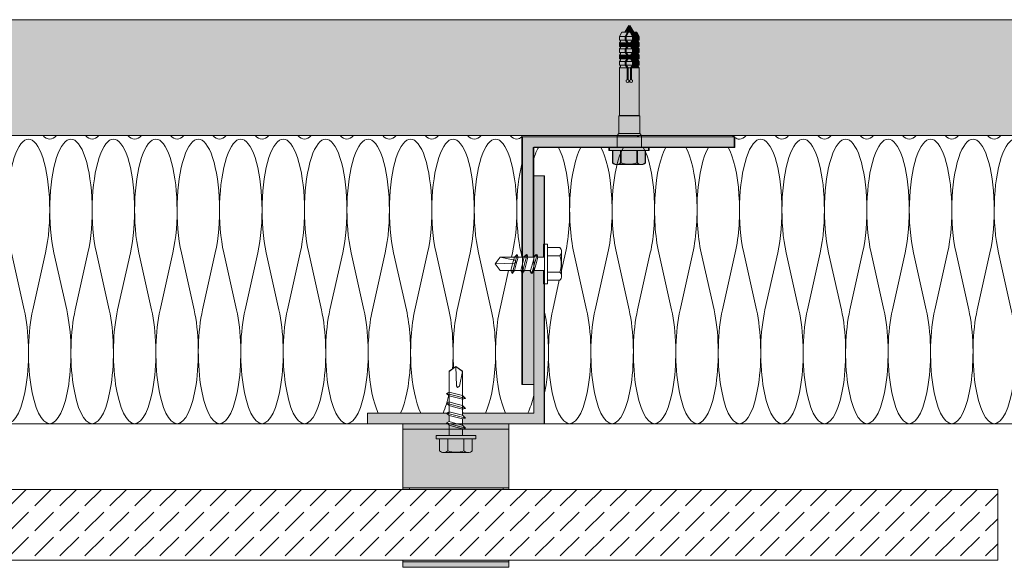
# Model space of a CAD drawing. Extents: x -106507 to -42801, y 48734 to 74234.
# Tile 30 of 69: x -61420 to -58637, y 68486 to 70034. Entities that reach past the tile are written whole.
import ezdxf

# ---------------------------------------------------------------- set-up
doc = ezdxf.new("R2010")
doc.units = 0
doc.header["$MEASUREMENT"] = 0
for name, color, linetype, lineweight, true_color in [('2D - Ogólne_Pen_No__2', 7, 'Continuous', 15, 0x7f7f7f), ('2D Drafting - General_Pen_No__102', 7, 'Continuous', 13, 0xcccccc), ('2D Drafting - General_Pen_No__141', 7, 'Continuous', 0, 0xe8e8e8), ('2D Drafting - General_Pen_No__2', 7, 'Continuous', 15, 0x7f7f7f), ('2D Drafting - General_Pen_No__61', 7, 'Continuous', 20, 0x6a6a6a), ('2D Drafting - General_Pen_No__81', 7, 'Continuous', 20, 0x6a6a6a)]:
    doc.layers.add(name, color=color, linetype=linetype, lineweight=lineweight, true_color=true_color)
doc.layers.add('2D Drafting - General_Pen_No__1', color=7, linetype='Continuous', lineweight=13)
doc.layers.add('2D Drafting - General_Pen_No__121', color=255, linetype='Continuous', lineweight=0)

# ---------------------------------------------------------------- blocks, each defined once
blk = doc.blocks.new('*X56')
at = {"layer": '2D Drafting - General_Pen_No__61', "linetype": 'Continuous'}
for p, q in [((-59877.4, 69374.7), (-59888.6, 69324.7)), ((-59853.4, 69374.7), (-59817.4, 69213.9)), ((-59757.4, 69374.7), (-59793.4, 69213.9)), ((-59733.4, 69374.7), (-59697.4, 69213.9)), ((-59637.4, 69374.7), (-59673.4, 69213.9)), ((-59613.4, 69374.7), (-59577.4, 69213.9)), ((-59517.4, 69374.7), (-59553.4, 69213.9)), ((-59493.4, 69374.7), (-59457.4, 69213.9)), ((-59397.4, 69374.7), (-59433.4, 69213.9)), ((-59373.4, 69374.7), (-59337.4, 69213.9)), ((-59277.4, 69374.7), (-59313.4, 69213.9)), ((-59253.4, 69374.7), (-59217.4, 69213.9)), ((-59157.4, 69374.7), (-59193.4, 69213.9)), ((-59133.4, 69374.7), (-59097.4, 69213.9)), ((-59037.4, 69374.7), (-59073.4, 69213.9)), ((-59013.4, 69374.7), (-58977.4, 69213.9)), ((-58917.4, 69374.7), (-58953.4, 69213.9)), ((-58893.4, 69374.7), (-58857.4, 69213.9)), ((-58797.4, 69374.7), (-58833.4, 69213.9)), ((-58773.4, 69374.7), (-58737.4, 69213.9)), ((-58677.4, 69374.7), (-58713.4, 69213.9)), ((-58653.4, 69374.7), (-58617.4, 69213.9)), ((-58557.4, 69374.7), (-58593.4, 69213.9)), ((-58533.4, 69374.7), (-58497.4, 69213.9)), ((-58437.4, 69374.7), (-58473.4, 69213.9)), ((-58413.4, 69374.7), (-58377.4, 69213.9)), ((-58317.4, 69374.7), (-58353.4, 69213.9)), ((-58293.4, 69374.7), (-58257.4, 69213.9)), ((-58197.4, 69374.7), (-58233.4, 69213.9)), ((-58173.4, 69374.7), (-58137.4, 69213.9)), ((-58077.4, 69374.7), (-58113.4, 69213.9)), ((-58053.4, 69374.7), (-58017.4, 69213.9)), ((-57957.4, 69374.7), (-57993.4, 69213.9)), ((-57933.4, 69374.7), (-57897.4, 69213.9)), ((-57837.4, 69374.7), (-57873.4, 69213.9)), ((-57813.4, 69374.7), (-57777.4, 69213.9)), ((-57717.4, 69374.7), (-57753.4, 69213.9)), ((-57693.4, 69374.7), (-57657.4, 69213.9)), ((-57597.4, 69374.7), (-57633.4, 69213.9)), ((-57573.4, 69374.7), (-57537.4, 69213.9)), ((-57477.4, 69374.7), (-57513.4, 69213.9)), ((-57453.4, 69374.7), (-57417.4, 69213.9)), ((-59894.7, 69297.4), (-59913.4, 69213.9)), ((-57376.9, 69287.7), (-57393.4, 69213.9))]:
    blk.add_line(p, q, dxfattribs=at)
for centre, start_param, end_param in [((-59325.4, 69495.3), 4.068888, 8.497483), ((-59205.4, 69495.3), 4.068888, 8.497483), ((-59085.4, 69495.3), 4.068888, 8.497483), ((-58965.4, 69495.3), 4.068888, 8.497483), ((-58845.4, 69495.3), 4.068888, 8.497483), ((-58725.4, 69495.3), 4.068888, 8.497483), ((-58605.4, 69495.3), 4.068888, 8.497483), ((-58485.4, 69495.3), 4.068888, 8.497483), ((-58365.4, 69495.3), 4.068888, 8.497483), ((-58245.4, 69495.3), 4.068888, 8.497483), ((-58125.4, 69495.3), 4.068888, 8.497483), ((-58005.4, 69495.3), 4.068888, 8.497483), ((-59385.4, 69897.3), 2.820522, 2.881546), ((-59385.4, 69897.3), 2.921703, 3.141593), ((-59385.4, 69897.3), 3.141593, 3.462663), ((-59265.4, 69897.3), 2.820522, 3.141593), ((-59265.4, 69897.3), 3.141593, 3.462663), ((-59145.4, 69897.3), 2.820522, 3.141593), ((-59145.4, 69897.3), 3.141593, 3.462663), ((-59025.4, 69897.3), 2.820522, 3.141593), ((-59025.4, 69897.3), 3.141593, 3.462663), ((-58905.4, 69897.3), 2.820522, 3.141593), ((-58905.4, 69897.3), 3.141593, 3.462663), ((-58785.4, 69897.3), 2.820522, 3.141593), ((-58785.4, 69897.3), 3.141593, 3.462663), ((-58665.4, 69897.3), 2.820522, 3.141593), ((-58665.4, 69897.3), 3.141593, 3.462663), ((-58545.4, 69897.3), 2.820522, 3.141593), ((-58545.4, 69897.3), 3.141593, 3.462663), ((-58425.4, 69897.3), 2.820522, 3.141593), ((-58425.4, 69897.3), 3.141593, 3.462663), ((-58305.4, 69897.3), 2.820522, 3.141593), ((-58305.4, 69897.3), 3.141593, 3.462663), ((-58185.4, 69897.3), 2.820522, 3.141593), ((-58185.4, 69897.3), 3.141593, 3.462663), ((-58065.4, 69897.3), 2.820522, 3.141593), ((-58065.4, 69897.3), 3.141593, 3.462663), ((-57945.4, 69897.3), 2.820522, 3.141593), ((-57945.4, 69897.3), 3.141593, 3.462663), ((-59925.4, 69495.3), 0.485657, 0.765644), ((-59925.4, 69495.3), 4.068888, 5.797528), ((-59805.4, 69495.3), 0.485657, 2.214297), ((-59805.4, 69495.3), 4.068888, 5.797528), ((-59685.4, 69495.3), 0.485657, 2.214297), ((-59685.4, 69495.3), 4.068888, 5.797528), ((-59565.4, 69495.3), 0.485657, 2.214297), ((-59565.4, 69495.3), 4.068888, 5.797528), ((-59445.4, 69495.3), 0.485657, 2.214297), ((-59445.4, 69495.3), 4.068888, 5.797528), ((-57885.4, 69495.3), 0.455257, 2.214297), ((-57885.4, 69495.3), 4.068888, 5.797528), ((-57765.4, 69495.3), 0.485657, 2.214297), ((-57765.4, 69495.3), 4.068888, 5.797528), ((-57645.4, 69495.3), 0.485657, 2.214297), ((-57645.4, 69495.3), 4.068888, 5.797528), ((-57525.4, 69495.3), 0.485657, 2.214297), ((-57525.4, 69495.3), 4.068888, 5.797528), ((-57405.4, 69495.3), 0.485657, 2.214297), ((-57405.4, 69495.3), 5.215995, 5.797528), ((-59985.4, 69093.3), 4.080645, 5.344133), ((-59865.4, 69093.3), 0.927295, 3.141593), ((-59865.4, 69093.3), 3.141593, 5.35589), ((-59745.4, 69093.3), 0.927295, 3.141593), ((-59745.4, 69093.3), 3.141593, 5.35589), ((-59625.4, 69093.3), 0.927295, 3.141593), ((-59625.4, 69093.3), 3.141593, 5.35589), ((-59505.4, 69093.3), 0.927295, 3.141593), ((-59505.4, 69093.3), 3.141593, 5.35589), ((-59385.4, 69093.3), 0.927295, 3.141593), ((-59385.4, 69093.3), 3.141593, 5.35589), ((-59265.4, 69093.3), 0.927295, 3.141593), ((-59265.4, 69093.3), 3.141593, 5.35589), ((-59145.4, 69093.3), 0.927295, 3.141593), ((-59145.4, 69093.3), 3.141593, 5.35589), ((-59025.4, 69093.3), 0.927295, 3.141593), ((-59025.4, 69093.3), 3.141593, 5.35589), ((-58905.4, 69093.3), 0.927295, 3.141593), ((-58905.4, 69093.3), 3.141593, 5.35589), ((-58785.4, 69093.3), 0.927295, 3.141593), ((-58785.4, 69093.3), 3.141593, 5.35589), ((-58665.4, 69093.3), 0.927295, 3.141593), ((-58665.4, 69093.3), 3.141593, 5.35589), ((-58545.4, 69093.3), 0.927295, 3.141593), ((-58545.4, 69093.3), 3.141593, 5.35589), ((-58425.4, 69093.3), 0.927295, 3.141593), ((-58425.4, 69093.3), 3.141593, 5.35589), ((-58305.4, 69093.3), 0.927295, 3.141593), ((-58305.4, 69093.3), 3.141593, 5.35589), ((-58185.4, 69093.3), 0.927295, 3.141593), ((-58185.4, 69093.3), 3.141593, 5.35589), ((-58065.4, 69093.3), 0.927295, 3.141593), ((-58065.4, 69093.3), 3.141593, 5.35589), ((-57945.4, 69093.3), 0.927295, 3.141593), ((-57945.4, 69093.3), 3.141593, 5.35589), ((-57825.4, 69093.3), 0.927295, 3.141593), ((-57825.4, 69093.3), 3.141593, 5.35589), ((-57705.4, 69093.3), 0.927295, 3.141593), ((-57705.4, 69093.3), 3.141593, 5.35589), ((-57585.4, 69093.3), 0.927295, 3.141593), ((-57585.4, 69093.3), 3.141593, 5.35589), ((-57465.4, 69093.3), 0.927295, 3.141593), ((-57465.4, 69093.3), 3.141593, 5.35589), ((-57345.4, 69093.3), 0.927295, 2.648145)]:
    blk.add_ellipse(centre, major_axis=(0, 201), ratio=0.298507, start_param=start_param, end_param=end_param, dxfattribs=at)
blk = doc.blocks.new('Fill_28')
at = {"layer": '2D Drafting - General_Pen_No__2', "linetype": 'Continuous'}
for p, q in [((-58674.4, 69706.6), (-59404.9, 69706.6)), ((-59404.9, 69706.6), (-59404.2, 69703.1)), ((-59404.2, 69703.1), (-59398.5, 69703.1)), ((-59398.5, 69703.1), (-59398.5, 69673.1)), ((-58655.4, 69706.6), (-58674.4, 69706.6)), ((-57905.9, 69706.6), (-58655.4, 69706.6)), ((-57912.3, 69673.1), (-57905.9, 69706.6)), ((-59967, 69673.1), (-59967, 69592.3)), ((-59835.1, 69673.1), (-59967, 69673.1)), ((-59716, 69673.1), (-59835.1, 69673.1)), ((-59680.9, 69673.1), (-59716, 69673.1)), ((-59570.5, 69673.1), (-59680.9, 69673.1)), ((-59398.5, 69673.1), (-59570.5, 69673.1)), ((-57717.6, 69673.1), (-57912.3, 69673.1)), ((-57670.1, 69673.1), (-57717.6, 69673.1)), ((-57558.2, 69673.1), (-57670.1, 69673.1)), ((-57490.3, 69673.1), (-57558.2, 69673.1)), ((-57343.8, 69673.1), (-57490.3, 69673.1)), ((-57343.8, 69592.3), (-57343.8, 69673.1)), ((-59967, 69592.3), (-59937, 69592.3)), ((-59937, 69592.3), (-59937, 69399.6)), ((-57373.8, 69399.6), (-57373.8, 69592.3)), ((-57373.8, 69592.3), (-57343.8, 69592.3)), ((-59937, 69399.6), (-59927.6, 69399.6)), ((-59927.6, 69399.6), (-59927.6, 69389.9)), ((-59927.6, 69389.9), (-59893.5, 69389.9)), ((-59888.6, 69378.2), (-59888.6, 69309.1)), ((-57415.1, 69297.4), (-57415.1, 69389.9)), ((-57415.1, 69389.9), (-57381, 69389.9)), ((-57381, 69389.9), (-57381, 69399.6)), ((-57381, 69399.6), (-57373.8, 69399.6)), ((-59893.5, 69297.4), (-59927.6, 69297.4)), ((-59927.6, 69297.4), (-59927.6, 69287.7)), ((-57381, 69297.4), (-57415.1, 69297.4)), ((-57381, 69287.7), (-57381, 69297.4)), ((-59927.6, 69287.7), (-59937, 69287.7)), ((-59937, 69287.7), (-59937, 68892.3)), ((-57373.8, 69287.7), (-57381, 69287.7)), ((-57373.8, 68892.3), (-57373.8, 69287.7)), ((-59937, 68892.3), (-58655.4, 68892.3)), ((-58655.4, 68892.3), (-57373.8, 68892.3))]:
    blk.add_line(p, q, dxfattribs=at)
for centre, start, end in [((-59904.9, 69378.2), 0, 45.522), ((-59904.9, 69309.1), 314.478, 0)]:
    blk.add_arc(centre, 16.3, start, end, dxfattribs=at)
at = {"layer": '2D Drafting - General_Pen_No__61', "linetype": 'Continuous'}
blk.add_blockref('*X56', (0, 0), dxfattribs=at)
blk = doc.blocks.new('*X60')
at = {"layer": '2D Drafting - General_Pen_No__61', "linetype": 'Continuous'}
blk.add_line((-60294.3, 68892.3), (-60294.6, 68891.5), dxfattribs=at)
blk = doc.blocks.new('Fill_30')
at = {"layer": '2D Drafting - General_Pen_No__1', "linetype": 'Continuous'}
for p, q in [((-60337, 68892.3), (-60337, 68891.5)), ((-60211.3, 68892.3), (-60337, 68892.3)), ((-60337, 68891.5), (-60210.3, 68891.5)), ((-60210.3, 68891.5), (-60211.3, 68892.3))]:
    blk.add_line(p, q, dxfattribs=at)
at = {"layer": '2D Drafting - General_Pen_No__61', "linetype": 'Continuous'}
blk.add_blockref('*X60', (0, 0), dxfattribs=at)
blk = doc.blocks.new('*X70')
at = {"layer": '2D Drafting - General_Pen_No__61', "linetype": 'Continuous'}
for p, q in [((-61442.9, 69374.7), (-61406.9, 69213.9)), ((-61346.9, 69374.7), (-61382.9, 69213.9)), ((-61322.9, 69374.7), (-61286.9, 69213.9)), ((-61226.9, 69374.7), (-61262.9, 69213.9)), ((-61202.9, 69374.7), (-61166.9, 69213.9)), ((-61106.9, 69374.7), (-61142.9, 69213.9)), ((-61082.9, 69374.7), (-61046.9, 69213.9)), ((-60986.9, 69374.7), (-61022.9, 69213.9)), ((-60962.9, 69374.7), (-60926.9, 69213.9)), ((-60866.9, 69374.7), (-60902.9, 69213.9)), ((-60842.9, 69374.7), (-60806.9, 69213.9)), ((-60746.9, 69374.7), (-60782.9, 69213.9)), ((-60722.9, 69374.7), (-60686.9, 69213.9)), ((-60626.9, 69374.7), (-60662.9, 69213.9)), ((-60602.9, 69374.7), (-60566.9, 69213.9)), ((-60506.9, 69374.7), (-60542.9, 69213.9)), ((-60482.9, 69374.7), (-60446.9, 69213.9)), ((-60386.9, 69374.7), (-60422.9, 69213.9)), ((-60362.9, 69374.7), (-60326.9, 69213.9)), ((-60266.9, 69374.7), (-60302.9, 69213.9)), ((-60242.9, 69374.7), (-60206.9, 69213.9)), ((-60146.9, 69374.7), (-60182.9, 69213.9)), ((-60122.9, 69374.7), (-60086.9, 69213.9)), ((-60026.9, 69374.7), (-60029.7, 69362.3)), ((-60002.9, 69374.7), (-60000.3, 69363.3)), ((-60038, 69325), (-60062.9, 69213.9))]:
    blk.add_line(p, q, dxfattribs=at)
for centre, start_param, end_param in [((-61394.9, 69495.3), 0.927295, 5.35589), ((-61274.9, 69495.3), 0.927295, 5.35589), ((-61154.9, 69495.3), 0.927295, 5.35589), ((-61034.9, 69495.3), 0.927295, 5.35589), ((-60914.9, 69495.3), 0.927295, 5.35589), ((-60794.9, 69495.3), 0.927295, 5.35589), ((-60674.9, 69495.3), 0.927295, 5.35589), ((-60554.9, 69495.3), 0.927295, 5.35589), ((-60434.9, 69495.3), 0.927295, 5.35589), ((-60314.9, 69495.3), 0.927295, 5.35589), ((-60194.9, 69495.3), 0.927295, 5.35589), ((-60074.9, 69495.3), 0.927295, 5.35589), ((-61334.9, 69897.3), 5.962113, 6.283185), ((-61334.9, 69897.3), 0, 0.321072), ((-61214.9, 69897.3), 5.962113, 6.283185), ((-61214.9, 69897.3), 0, 0.321072), ((-61094.9, 69897.3), 5.962113, 6.283185), ((-61094.9, 69897.3), 0, 0.321072), ((-60974.9, 69897.3), 5.962113, 6.283185), ((-60974.9, 69897.3), 0, 0.321072), ((-60854.9, 69897.3), 5.962113, 6.283185), ((-60854.9, 69897.3), 0, 0.321072), ((-60734.9, 69897.3), 5.962113, 6.283185), ((-60734.9, 69897.3), 0, 0.321072), ((-60614.9, 69897.3), 5.962113, 6.283185), ((-60614.9, 69897.3), 0, 0.321072), ((-60494.9, 69897.3), 5.962113, 6.283185), ((-60494.9, 69897.3), 0, 0.321072), ((-60374.9, 69897.3), 5.962113, 6.283185), ((-60374.9, 69897.3), 0, 0.321072), ((-60254.9, 69897.3), 5.962113, 6.283185), ((-60254.9, 69897.3), 0, 0.321072), ((-60134.9, 69897.3), 5.962113, 6.283185), ((-60134.9, 69897.3), 0, 0.321072), ((-60014.9, 69897.3), 5.962113, 6.283185), ((-60014.9, 69897.3), 0, 0.245155), ((-59954.9, 69495.3), 4.000752, 5.35589), ((-61454.9, 69093.3), 0, 2.214297), ((-61334.9, 69093.3), 4.068888, 6.283185), ((-61334.9, 69093.3), 0, 2.214297), ((-61214.9, 69093.3), 4.068888, 6.283185), ((-61214.9, 69093.3), 0, 2.214297), ((-61094.9, 69093.3), 4.068888, 6.283185), ((-61094.9, 69093.3), 0, 2.214297), ((-60974.9, 69093.3), 4.068888, 6.283185), ((-60974.9, 69093.3), 0, 2.214297), ((-60854.9, 69093.3), 4.068888, 6.283185), ((-60854.9, 69093.3), 0, 2.214297), ((-60734.9, 69093.3), 4.068888, 6.283185), ((-60734.9, 69093.3), 0, 2.214297), ((-60614.9, 69093.3), 4.068888, 6.283185), ((-60614.9, 69093.3), 0, 2.214297), ((-60494.9, 69093.3), 4.068888, 6.283185), ((-60494.9, 69093.3), 0, 2.214297), ((-60374.9, 69093.3), 4.068888, 5.729792), ((-60374.9, 69093.3), 0.553393, 2.214297), ((-60254.9, 69093.3), 4.068888, 5.729792), ((-60254.9, 69093.3), 1.338271, 2.214297), ((-60134.9, 69093.3), 4.068888, 4.933154), ((-60134.9, 69093.3), 0.553393, 2.214297), ((-60014.9, 69093.3), 4.068888, 5.729792), ((-60254.9, 69093.3), 0.553393, 0.963487), ((-60014.9, 69093.3), 0.553393, 0.924824), ((-60134.9, 69093.3), 5.691826, 5.729792)]:
    blk.add_ellipse(centre, major_axis=(0, -201), ratio=0.298507, start_param=start_param, end_param=end_param, dxfattribs=at)
blk = doc.blocks.new('Fill_35')
at = {"layer": '2D Drafting - General_Pen_No__2', "linetype": 'Continuous'}
for p, q in [((-60000.3, 69706.6), (-62784.4, 69706.6)), ((-60000.3, 69362.3), (-60000.3, 69706.6)), ((-60076.2, 69343.7), (-60062.2, 69362.3)), ((-60062.2, 69362.3), (-60021.6, 69362.3)), ((-60021.6, 69362.3), (-60013.4, 69370.5)), ((-60013.4, 69370.5), (-60011.2, 69362.3)), ((-60011.2, 69362.3), (-60003.7, 69362.3)), ((-60003.7, 69362.3), (-60000.3, 69362.3)), ((-60062.2, 69325), (-60076.2, 69343.7)), ((-60003.7, 69325), (-60062.2, 69325)), ((-60000.3, 69325), (-60003.7, 69325)), ((-60000.3, 69003), (-60000.3, 69325)), ((-60205.6, 69040.2), (-60187, 69054.1)), ((-60187, 69054.1), (-60168.3, 69040.2)), ((-60205.6, 68922.3), (-60205.6, 69040.2)), ((-60168.3, 69040.2), (-60168.3, 68922.3)), ((-59967, 69003), (-60000.3, 69003)), ((-59967, 68922.3), (-59967, 69003)), ((-60437, 68892.3), (-60437, 68922.3)), ((-60437, 68922.3), (-60205.6, 68922.3)), ((-60168.3, 68922.3), (-60000.3, 68922.3)), ((-60000.3, 68922.3), (-59967, 68922.3)), ((-62784.4, 68892.3), (-60437, 68892.3))]:
    blk.add_line(p, q, dxfattribs=at)
at = {"layer": '2D Drafting - General_Pen_No__61', "linetype": 'Continuous'}
blk.add_blockref('*X70', (0, 0), dxfattribs=at)

msp = doc.modelspace()

# ---------------------------------------------------------------- hatches: boundary and pattern name
at = {"layer": '2D Drafting - General_Pen_No__102', "linetype": 'Continuous'}
for points in [[(-60036.96, 68876.49), (-60336.96, 68876.49), (-60336.96, 68891.49), (-60036.96, 68891.49)], [(-60336.96, 68711.49), (-60336.96, 68876.49), (-60036.96, 68876.49), (-60036.96, 68711.49)], [(-60036.96, 68711.49), (-60036.96, 68706.58), (-60336.96, 68706.58), (-60336.96, 68711.49)], [(-60336.96, 68501.49), (-60336.96, 68506.58), (-60036.96, 68506.58), (-60036.96, 68501.49)], [(-60336.96, 68486.49), (-60336.96, 68501.49), (-60036.96, 68501.49), (-60036.96, 68486.49)]]:
    msp.add_hatch(color=256, dxfattribs=at).paths.add_polyline_path(points, flags=0)
at = {"layer": '2D Drafting - General_Pen_No__121', "linetype": 'Continuous'}
for points in [[(-59695.08, 70017.66), (-59705.89, 69998.93), (-59684.26, 69998.93)], [(-59717.85, 69998.93), (-59725, 69986.55), (-59687.51, 69986.55), (-59694.66, 69998.93)], [(-59694.66, 69998.93), (-59687.51, 69986.55), (-59684.55, 69986.55), (-59691.7, 69998.93)], [(-59691.7, 69998.93), (-59684.55, 69986.55), (-59668.64, 69986.55), (-59675.79, 69998.93)], [(-59725, 69976.2), (-59687.51, 69976.2), (-59687.51, 69986.55), (-59725, 69986.55)], [(-59722.04, 69976.2), (-59722.04, 69972.5), (-59725, 69968.76), (-59693.26, 69968.76), (-59687.51, 69976.2)], [(-59725, 69968.76), (-59725, 69958.4), (-59693.26, 69958.4), (-59693.26, 69968.76)], [(-59690.3, 69968.76), (-59684.55, 69976.2), (-59687.51, 69976.2), (-59693.26, 69968.76)], [(-59690.3, 69958.4), (-59690.3, 69968.76), (-59693.26, 69968.76), (-59693.26, 69958.4)], [(-59671.6, 69976.2), (-59684.55, 69976.2), (-59690.3, 69968.76), (-59668.64, 69968.76), (-59671.6, 69972.5)], [(-59668.64, 69968.76), (-59690.3, 69968.76), (-59690.3, 69958.4), (-59668.64, 69958.4)], [(-59684.55, 69976.2), (-59684.55, 69986.55), (-59687.51, 69986.55), (-59687.51, 69976.2)], [(-59684.55, 69976.2), (-59668.64, 69976.2), (-59668.64, 69986.55), (-59684.55, 69986.55)], [(-59722.04, 69958.4), (-59722.04, 69954.7), (-59725, 69950.96), (-59687.51, 69950.96), (-59693.26, 69958.4)], [(-59725, 69950.96), (-59725, 69940.61), (-59687.51, 69940.61), (-59687.51, 69950.96)], [(-59722.04, 69940.61), (-59722.04, 69936.91), (-59725, 69933.16), (-59693.26, 69933.16), (-59687.51, 69940.61)], [(-59725, 69922.81), (-59693.26, 69922.81), (-59693.26, 69933.16), (-59725, 69933.16)], [(-59693.26, 69958.4), (-59687.51, 69950.96), (-59684.55, 69950.96), (-59690.3, 69958.4)], [(-59687.51, 69940.61), (-59693.26, 69933.16), (-59690.3, 69933.16), (-59684.55, 69940.61)], [(-59690.3, 69922.81), (-59690.3, 69933.16), (-59693.26, 69933.16), (-59693.26, 69922.81)], [(-59671.6, 69958.4), (-59690.3, 69958.4), (-59684.55, 69950.96), (-59668.64, 69950.96), (-59671.6, 69954.7)], [(-59690.3, 69933.16), (-59668.64, 69933.16), (-59671.6, 69936.91), (-59671.6, 69940.61), (-59684.55, 69940.61)], [(-59668.64, 69933.16), (-59690.3, 69933.16), (-59690.3, 69922.81), (-59668.64, 69922.81)], [(-59687.51, 69950.96), (-59687.51, 69940.61), (-59684.55, 69940.61), (-59684.55, 69950.96)], [(-59668.64, 69950.96), (-59684.55, 69950.96), (-59684.55, 69940.61), (-59668.64, 69940.61)], [(-59722.04, 69922.81), (-59722.04, 69919.11), (-59725, 69915.37), (-59687.51, 69915.37), (-59693.26, 69922.81)], [(-59725, 69905.01), (-59687.51, 69905.01), (-59687.51, 69915.37), (-59725, 69915.37)], [(-59722.04, 69905.01), (-59722.04, 69901.31), (-59725, 69897.57), (-59693.26, 69897.57), (-59687.51, 69905.01)], [(-59693.26, 69922.81), (-59687.51, 69915.37), (-59684.55, 69915.37), (-59690.3, 69922.81)], [(-59690.3, 69897.57), (-59684.55, 69905.01), (-59687.51, 69905.01), (-59693.26, 69897.57)], [(-59671.6, 69922.81), (-59690.3, 69922.81), (-59684.55, 69915.37), (-59668.64, 69915.37), (-59671.6, 69919.11)], [(-59671.6, 69905.01), (-59684.55, 69905.01), (-59690.3, 69897.57), (-59668.64, 69897.57), (-59671.6, 69901.31)], [(-59684.55, 69905.01), (-59684.55, 69915.37), (-59687.51, 69915.37), (-59687.51, 69905.01)], [(-59668.64, 69915.37), (-59684.55, 69915.37), (-59684.55, 69905.01), (-59668.64, 69905.01)], [(-59725, 69763.15), (-59668.64, 69763.15), (-59668.64, 69897.57), (-59690.3, 69897.57), (-59690.3, 69864.26, -5.4750432), (-59693.26, 69864.26), (-59693.26, 69897.57), (-59725, 69897.57)], [(-59693.26, 69897.57), (-59693.26, 69864.26, 5.4750432), (-59690.3, 69864.26), (-59690.3, 69897.57)], [(-59726.24, 69761.91), (-59667.4, 69761.91), (-59668.64, 69763.15), (-59725, 69763.15)], [(-59726.24, 69712.16), (-59667.4, 69712.16), (-59667.4, 69761.91), (-59726.24, 69761.91)], [(-59731.56, 69706.58), (-59661.99, 69706.58), (-59661.99, 69706.75), (-59667.4, 69712.16), (-59726.15, 69712.16), (-59731.56, 69706.75)], [(-59731.56, 69703.06), (-59698.86, 69703.06), (-59674.5, 69703.06), (-59670.13, 69706.58), (-59731.56, 69706.58)], [(-59731.56, 69673.06), (-59694.98, 69673.06), (-59661.99, 69673.06), (-59661.99, 69703.06), (-59697.91, 69703.06), (-59731.56, 69703.06)], [(-59731.56, 69703.06), (-59731.56, 69673.06), (-59694.98, 69673.06), (-59661.99, 69673.06), (-59661.99, 69703.06), (-59698.86, 69703.06)], [(-59696.72, 69673.06), (-59752.64, 69673.06), (-59752.64, 69663.74), (-59696.72, 69663.74), (-59640.8, 69663.74), (-59640.8, 69673.06)], [(-59743.03, 69663.74), (-59743.03, 69629.57, 0.4195601), (-59719.73, 69629.57), (-59719.73, 69663.74)], [(-59719.73, 69663.74), (-59719.73, 69629.57, 0.092424), (-59696.82, 69625.3, 0.092424), (-59673.91, 69629.57), (-59673.91, 69663.74), (-59696.82, 69663.74)], [(-59673.91, 69663.74), (-59673.91, 69629.57, 0.4195601), (-59650.61, 69629.57), (-59650.61, 69663.74)], [(-59696.82, 69625.3, -0.092424), (-59719.73, 69629.57, -0.201281), (-59731.38, 69624.68), (-59662.26, 69624.68, -0.201281), (-59673.91, 69629.57, -0.092424)]]:
    msp.add_hatch(color=256, dxfattribs=at).paths.add_polyline_path(points, flags=0)
at = {"layer": '2D Drafting - General_Pen_No__141', "linetype": 'Continuous'}
for points in [[(-59968.8, 69673.06), (-59754.48, 69673.06), (-59731.56, 69673.06), (-59731.56, 69703.06), (-60000.31, 69703.06), (-60000.31, 69692.3), (-60000.31, 69362.29), (-59995.57, 69362.29), (-59987.37, 69370.49), (-59985.18, 69362.29), (-59968.8, 69362.29)], [(-59661.89, 69673.06), (-59400.31, 69673.06), (-59400.31, 69703.06), (-59530.31, 69703.06), (-59661.89, 69703.06)], [(-59936.96, 69592.3), (-59966.96, 69592.3), (-59966.96, 69363.39), (-59959.85, 69370.49), (-59957.66, 69362.29), (-59939.12, 69362.29), (-59939.12, 69399.57), (-59936.96, 69399.57)], [(-59966.96, 68922.3), (-60168.32, 68922.3), (-60168.32, 68915.96), (-60160.12, 68907.76), (-60168.32, 68905.56), (-60168.32, 68892.3), (-59936.96, 68892.3), (-59936.96, 69287.73), (-59939.12, 69287.73), (-59939.12, 69325.01), (-59966.96, 69325.01)], [(-59998.47, 69321.3), (-59998.47, 69003.02), (-59966.96, 69003.02), (-59966.96, 69325.01), (-59967.65, 69325.01), (-59974.24, 69316.81), (-59978.04, 69325.01), (-59995.49, 69325.01)], [(-60213.46, 68922.3), (-60436.96, 68922.3), (-60436.96, 68892.3), (-60211.31, 68892.3), (-60213.8, 68894.3), (-60205.6, 68898.11), (-60205.6, 68915.55), (-60213.8, 68922.15)]]:
    msp.add_hatch(color=256, dxfattribs=at).paths.add_polyline_path(points, flags=0)
at = {"layer": '2D Drafting - General_Pen_No__81', "linetype": 'Continuous'}
h = msp.add_hatch(dxfattribs=at)
h.set_pattern_fill('Solid___Dashed', color=256, style=0, pattern_type=2)
h.set_pattern_definition([(45, (0, 0), (-70.71068, 70.71068), []), (45, (-35.36, 35.36), (-70.71068, 70.71068), [75, -25])])
h.paths.add_polyline_path([(-72521.93, 70033.7), (-72521.93, 69706.58), (-57907.45, 69706.58), (-57852.14, 69706.58), (-57814.86, 69706.58), (-57744.53, 69706.58), (-57632.51, 69706.58), (-57589.7, 69706.58), (-57316.82, 69706.58), (-55482.21, 69706.58), (-55482.21, 70033.7)], flags=0)
msp.add_hatch(color=256, dxfattribs=at).paths.add_polyline_path([(-60052.97, 68706.58), (-60052.97, 68711.49), (-60318.19, 68711.49), (-60318.19, 68706.58)], flags=0)
msp.add_hatch(color=256, dxfattribs=at).paths.add_polyline_path([(-60052.97, 68706.58), (-60052.97, 68711.49), (-60318.19, 68711.49), (-60318.19, 68706.58)], flags=0)
h = msp.add_hatch(dxfattribs=at)
h.set_pattern_fill('Beton', color=256, style=0, pattern_type=2)
h.set_pattern_definition([(45, (0, 0), (-70.71068, 70.71068), [75, -25]), (45, (7e-15, 70.71), (-70.71068, 70.71068), [75, -25])])
h.paths.add_polyline_path([(-64613.8, 68506.58), (-64613.8, 68706.58), (-58655.38, 68706.58), (-58655.38, 68506.58)], flags=0)

# ---------------------------------------------------------------- linework, layer by layer
at = {"layer": '2D - Ogólne_Pen_No__2', "linetype": 'Continuous'}
for p, q in [((-59709.28, 69998.93), (-59698.47, 70017.66)), ((-59687.66, 69998.93), (-59698.47, 70017.66)), ((-59717.75, 69998.93), (-59724.9, 69986.55)), ((-59717.75, 69998.93), (-59675.69, 69998.93)), ((-59701.84, 69998.93), (-59708.99, 69986.55)), ((-59698.88, 69998.93), (-59706.03, 69986.55)), ((-59675.69, 69998.93), (-59668.55, 69986.55)), ((-59724.9, 69986.55), (-59724.9, 69976.2)), ((-59724.9, 69986.55), (-59668.55, 69986.55)), ((-59724.9, 69976.2), (-59668.55, 69976.2)), ((-59721.94, 69972.5), (-59724.9, 69968.76)), ((-59724.9, 69968.76), (-59724.9, 69958.4)), ((-59724.9, 69968.76), (-59668.55, 69968.76)), ((-59721.94, 69976.2), (-59721.94, 69972.5)), ((-59708.99, 69986.55), (-59708.99, 69976.2)), ((-59708.99, 69976.2), (-59703.24, 69968.76)), ((-59706.03, 69986.55), (-59706.03, 69976.2)), ((-59706.03, 69976.2), (-59700.29, 69968.76)), ((-59703.24, 69968.76), (-59703.24, 69958.4)), ((-59700.29, 69968.76), (-59700.29, 69958.4)), ((-59671.51, 69976.2), (-59671.51, 69972.5)), ((-59671.51, 69972.5), (-59668.55, 69968.76)), ((-59668.55, 69986.55), (-59668.55, 69976.2)), ((-59668.55, 69968.76), (-59668.55, 69958.4)), ((-59724.9, 69958.4), (-59721.94, 69958.4)), ((-59724.9, 69958.4), (-59668.55, 69958.4)), ((-59721.94, 69954.7), (-59724.9, 69950.96)), ((-59724.9, 69950.96), (-59724.9, 69940.61)), ((-59724.9, 69950.96), (-59668.55, 69950.96)), ((-59724.9, 69940.61), (-59721.94, 69940.61)), ((-59724.9, 69940.61), (-59668.55, 69940.61)), ((-59721.94, 69936.91), (-59724.9, 69933.16)), ((-59724.9, 69933.16), (-59724.9, 69922.81)), ((-59724.9, 69933.16), (-59668.55, 69933.16)), ((-59721.94, 69958.4), (-59721.94, 69954.7)), ((-59721.94, 69940.61), (-59721.94, 69936.91)), ((-59703.24, 69958.4), (-59708.99, 69950.96)), ((-59708.99, 69950.96), (-59708.99, 69940.61)), ((-59708.99, 69940.61), (-59703.24, 69933.16)), ((-59700.29, 69958.4), (-59706.03, 69950.96)), ((-59706.03, 69950.96), (-59706.03, 69940.61)), ((-59706.03, 69940.61), (-59700.29, 69933.16)), ((-59703.24, 69933.16), (-59703.24, 69922.81)), ((-59700.29, 69933.16), (-59700.29, 69922.81)), ((-59671.51, 69958.4), (-59671.51, 69954.7)), ((-59668.55, 69958.4), (-59671.51, 69958.4)), ((-59671.51, 69954.7), (-59668.55, 69950.96)), ((-59671.51, 69940.61), (-59671.51, 69936.91)), ((-59668.55, 69940.61), (-59671.51, 69940.61)), ((-59671.51, 69936.91), (-59668.55, 69933.16)), ((-59668.55, 69950.96), (-59668.55, 69940.61)), ((-59668.55, 69933.16), (-59668.55, 69922.81)), ((-59724.9, 69922.81), (-59721.94, 69922.81)), ((-59724.9, 69922.81), (-59668.55, 69922.81)), ((-59721.94, 69919.11), (-59724.9, 69915.37)), ((-59724.9, 69915.37), (-59724.9, 69905.01)), ((-59724.9, 69915.37), (-59668.55, 69915.37)), ((-59724.9, 69905.01), (-59721.94, 69905.01)), ((-59724.9, 69905.01), (-59668.55, 69905.01)), ((-59721.94, 69922.81), (-59721.94, 69919.11)), ((-59721.94, 69905.01), (-59721.94, 69901.31)), ((-59703.24, 69922.81), (-59708.99, 69915.37)), ((-59708.99, 69915.37), (-59708.99, 69905.01)), ((-59708.99, 69905.01), (-59703.24, 69897.57)), ((-59700.29, 69922.81), (-59706.03, 69915.37)), ((-59706.03, 69915.37), (-59706.03, 69905.01)), ((-59706.03, 69905.01), (-59700.29, 69897.57)), ((-59671.51, 69922.81), (-59671.51, 69919.11)), ((-59668.55, 69922.81), (-59671.51, 69922.81)), ((-59671.51, 69919.11), (-59668.55, 69915.37)), ((-59671.51, 69905.01), (-59671.51, 69901.31)), ((-59668.55, 69905.01), (-59671.51, 69905.01)), ((-59668.55, 69915.37), (-59668.55, 69905.01)), ((-59721.94, 69901.31), (-59724.9, 69897.57)), ((-59724.9, 69897.57), (-59724.9, 69763.15)), ((-59724.9, 69897.57), (-59668.55, 69897.57)), ((-59703.24, 69897.57), (-59703.24, 69864.26)), ((-59700.29, 69897.57), (-59700.29, 69864.26)), ((-59671.51, 69901.31), (-59668.55, 69897.57)), ((-59668.55, 69897.57), (-59668.55, 69763.15)), ((-59724.9, 69763.15), (-59726.15, 69761.91)), ((-59726.15, 69761.91), (-59726.15, 69712.16)), ((-59726.15, 69761.91), (-59667.3, 69761.91)), ((-59668.55, 69763.15), (-59724.9, 69763.15)), ((-59668.55, 69763.15), (-59667.3, 69761.91)), ((-59667.3, 69761.91), (-59667.3, 69712.16)), ((-59726.15, 69712.16), (-59731.56, 69706.75)), ((-59726.15, 69712.16), (-59667.3, 69712.16)), ((-59667.3, 69712.16), (-59661.89, 69706.75)), ((-59731.56, 69706.75), (-59731.56, 69703.06)), ((-59731.56, 69703.06), (-59694.69, 69703.06)), ((-59661.89, 69703.06), (-59695.64, 69703.06)), ((-59661.89, 69706.75), (-59661.89, 69703.06))]:
    msp.add_line(p, q, dxfattribs=at)
msp.add_arc((-59701.77, 69860.35), 4.18, 110.70161, 69.29839, dxfattribs=at)
at = {"layer": '2D Drafting - General_Pen_No__2', "linetype": 'Continuous'}
for p, q in [((-58636.96, 70033.7), (-72521.93, 70033.7)), ((-58636.96, 70033.7), (-70638.54, 70033.7)), ((-58636.96, 70033.7), (-55482.21, 70033.7)), ((-72521.93, 69706.58), (-55482.21, 69706.58)), ((-59528.47, 69703.06), (-59998.47, 69703.06)), ((-59998.47, 69703.06), (-59998.47, 69692.3)), ((-59998.47, 69703.06), (-59398.47, 69703.06)), ((-59998.47, 69003.02), (-59998.47, 69692.3)), ((-59731.56, 69673.06), (-59731.56, 69703.06)), ((-59661.89, 69673.06), (-59661.89, 69703.06)), ((-59398.47, 69673.06), (-59398.47, 69703.06)), ((-59398.47, 69673.06), (-59966.96, 69673.06)), ((-59966.96, 69003.02), (-59966.96, 69673.06)), ((-59754.48, 69663.74), (-59754.48, 69673.06)), ((-59754.48, 69673.06), (-59698.57, 69673.06)), ((-59698.57, 69663.74), (-59754.48, 69663.74)), ((-59744.78, 69629.57), (-59744.78, 69663.74)), ((-59721.48, 69629.57), (-59721.48, 69663.74)), ((-59642.65, 69673.06), (-59698.57, 69673.06)), ((-59698.57, 69663.74), (-59642.65, 69663.74)), ((-59675.65, 69629.57), (-59675.65, 69663.74)), ((-59652.35, 69629.57), (-59652.35, 69663.74)), ((-59642.65, 69663.74), (-59642.65, 69673.06)), ((-59733.13, 69624.68), (-59664, 69624.68)), ((-59936.96, 69592.3), (-59966.96, 69592.3)), ((-59966.96, 68922.3), (-59966.96, 69592.3)), ((-59936.96, 68892.3), (-59936.96, 69592.3)), ((-59927.64, 69399.57), (-59936.96, 69399.57)), ((-59936.96, 69399.57), (-59936.96, 69343.65)), ((-59927.64, 69343.65), (-59927.64, 69399.57)), ((-59893.47, 69389.86), (-59927.64, 69389.86)), ((-59888.58, 69378.21), (-59888.58, 69309.09)), ((-60062.24, 69362.29), (-60076.22, 69343.65)), ((-60062.24, 69362.29), (-60020.19, 69354.29)), ((-59993.73, 69362.29), (-60062.24, 69362.29)), ((-60021.57, 69362.29), (-60026.57, 69343.65)), ((-60013.37, 69370.49), (-60021.57, 69362.29)), ((-60021.57, 69362.29), (-59983.34, 69362.29)), ((-60016.41, 69348.08), (-60021.27, 69345.39)), ((-60013.37, 69370.49), (-60020.57, 69343.65)), ((-60020.19, 69354.29), (-60016.41, 69348.08)), ((-60011.18, 69362.29), (-60016.17, 69343.65)), ((-60011.18, 69362.29), (-60013.37, 69370.49)), ((-59993.73, 69362.29), (-60011.18, 69362.29)), ((-59993.73, 69362.29), (-59998.73, 69343.65)), ((-59993.73, 69362.29), (-59998.73, 69343.65)), ((-59985.53, 69370.49), (-59993.73, 69362.29)), ((-59985.53, 69370.49), (-59993.73, 69362.29)), ((-59985.53, 69370.49), (-59992.72, 69343.65)), ((-59985.53, 69370.49), (-59992.72, 69343.65)), ((-59983.34, 69362.29), (-59988.33, 69343.65)), ((-59983.34, 69362.29), (-59988.33, 69343.65)), ((-59983.34, 69362.29), (-59985.53, 69370.49)), ((-59983.34, 69362.29), (-59985.53, 69370.49)), ((-59965.89, 69362.29), (-59983.34, 69362.29)), ((-59965.89, 69362.29), (-59970.89, 69343.65)), ((-59957.69, 69370.49), (-59965.89, 69362.29)), ((-59957.69, 69370.49), (-59964.88, 69343.65)), ((-59955.49, 69362.29), (-59960.49, 69343.65)), ((-59955.49, 69362.29), (-59957.69, 69370.49)), ((-59936.96, 69362.29), (-59955.49, 69362.29)), ((-59893.47, 69366.56), (-59927.64, 69366.56)), ((-60021.27, 69345.39), (-60076.22, 69343.65)), ((-60062.24, 69325.01), (-60076.22, 69343.65)), ((-60003.72, 69325.01), (-60062.24, 69325.01)), ((-60031.56, 69325.01), (-60026.57, 69343.65)), ((-60031.56, 69325.01), (-59993.32, 69325.01)), ((-60031.56, 69325.01), (-60027.76, 69316.81)), ((-60027.76, 69316.81), (-60020.57, 69343.65)), ((-60027.76, 69316.81), (-60021.17, 69325.01)), ((-60021.17, 69325.01), (-60016.17, 69343.65)), ((-60003.72, 69325.01), (-60021.17, 69325.01)), ((-60003.72, 69325.01), (-59998.73, 69343.65)), ((-60003.72, 69325.01), (-59998.73, 69343.65)), ((-60003.72, 69325.01), (-59999.92, 69316.81)), ((-60003.72, 69325.01), (-59999.92, 69316.81)), ((-59999.92, 69316.81), (-59992.72, 69343.65)), ((-59999.92, 69316.81), (-59992.72, 69343.65)), ((-59999.92, 69316.81), (-59993.32, 69325.01)), ((-59999.92, 69316.81), (-59993.32, 69325.01)), ((-59993.32, 69325.01), (-59988.33, 69343.65)), ((-59993.32, 69325.01), (-59988.33, 69343.65)), ((-59975.88, 69325.01), (-59993.32, 69325.01)), ((-59975.88, 69325.01), (-59970.89, 69343.65)), ((-59975.88, 69325.01), (-59972.07, 69316.81)), ((-59972.07, 69316.81), (-59964.88, 69343.65)), ((-59972.07, 69316.81), (-59965.48, 69325.01)), ((-59965.48, 69325.01), (-59960.49, 69343.65)), ((-59936.96, 69325.01), (-59965.48, 69325.01)), ((-59936.96, 69287.73), (-59936.96, 69343.65)), ((-59927.64, 69343.65), (-59927.64, 69287.73)), ((-59893.47, 69320.74), (-59927.64, 69320.74)), ((-59893.47, 69297.44), (-59927.64, 69297.44)), ((-59927.64, 69287.73), (-59936.96, 69287.73)), ((-60205.6, 69040.15), (-60186.96, 69054.13)), ((-60168.32, 69040.15), (-60186.96, 69054.13)), ((-60185.23, 68999.18), (-60186.96, 69054.13)), ((-60205.6, 68981.63), (-60205.6, 69040.15)), ((-60168.32, 69040.15), (-60176.33, 68998.1)), ((-60168.32, 68971.64), (-60168.32, 69040.15)), ((-60182.53, 68994.33), (-60185.23, 68999.18)), ((-60176.33, 68998.1), (-60182.53, 68994.33)), ((-59966.96, 69003.02), (-59998.47, 69003.02)), ((-59998.47, 69003.02), (-59968.47, 69003.02)), ((-60205.6, 68981.63), (-60213.8, 68977.83)), ((-60213.8, 68977.83), (-60205.6, 68971.24)), ((-60213.8, 68977.83), (-60186.96, 68970.64)), ((-60205.6, 68981.63), (-60186.96, 68976.64)), ((-60205.6, 68971.24), (-60186.96, 68966.24)), ((-60205.6, 68953.79), (-60205.6, 68971.24)), ((-60168.32, 68971.64), (-60186.96, 68976.64)), ((-60160.12, 68963.44), (-60186.96, 68970.64)), ((-60168.32, 68961.25), (-60186.96, 68966.24)), ((-60160.12, 68963.44), (-60168.32, 68971.64)), ((-60168.32, 68961.25), (-60160.12, 68963.44)), ((-60168.32, 68943.8), (-60168.32, 68961.25)), ((-60205.6, 68953.79), (-60213.8, 68949.99)), ((-60213.8, 68949.99), (-60205.6, 68943.39)), ((-60213.8, 68949.99), (-60186.96, 68942.79)), ((-60205.6, 68953.79), (-60186.96, 68948.8)), ((-60205.6, 68943.39), (-60186.96, 68938.4)), ((-60205.6, 68925.95), (-60205.6, 68943.39)), ((-60168.32, 68943.8), (-60186.96, 68948.8)), ((-60160.12, 68935.6), (-60186.96, 68942.79)), ((-60168.32, 68933.41), (-60186.96, 68938.4)), ((-60160.12, 68935.6), (-60168.32, 68943.8)), ((-60168.32, 68933.41), (-60160.12, 68935.6)), ((-60168.32, 68915.96), (-60168.32, 68933.41)), ((-60205.6, 68925.95), (-60213.8, 68922.15)), ((-60213.8, 68922.15), (-60205.6, 68915.55)), ((-60213.8, 68922.15), (-60186.96, 68914.95)), ((-60205.6, 68925.95), (-60186.96, 68920.96)), ((-60205.6, 68915.55), (-60186.96, 68910.56)), ((-60205.6, 68898.11), (-60205.6, 68915.55)), ((-60168.32, 68915.96), (-60186.96, 68920.96)), ((-60160.12, 68907.76), (-60186.96, 68914.95)), ((-60168.32, 68905.56), (-60186.96, 68910.56)), ((-60160.12, 68907.76), (-60168.32, 68915.96)), ((-60168.32, 68905.56), (-60160.12, 68907.76)), ((-60168.32, 68888.12), (-60168.32, 68905.56)), ((-60336.96, 68891.49), (-60036.96, 68891.49)), ((-60336.96, 68876.49), (-60336.96, 68891.49)), ((-60336.96, 68891.49), (-60336.96, 68711.49)), ((-60336.96, 68876.49), (-60036.96, 68876.49)), ((-60205.6, 68898.11), (-60213.8, 68894.3)), ((-60213.8, 68894.3), (-60205.6, 68887.71)), ((-60213.8, 68894.3), (-60186.96, 68887.11)), ((-60205.6, 68898.11), (-60186.96, 68893.12)), ((-60205.6, 68859.19), (-60205.6, 68887.71)), ((-60205.6, 68887.71), (-60186.96, 68882.72)), ((-60168.32, 68888.12), (-60186.96, 68893.12)), ((-60160.12, 68879.92), (-60186.96, 68887.11)), ((-60168.32, 68877.72), (-60186.96, 68882.72)), ((-60160.12, 68879.92), (-60168.32, 68888.12)), ((-60168.32, 68877.72), (-60160.12, 68879.92)), ((-60168.32, 68859.19), (-60168.32, 68877.72)), ((-60036.96, 68891.49), (-60036.96, 68876.49)), ((-60036.96, 68891.49), (-60036.96, 68711.49)), ((-60242.88, 68849.87), (-60242.88, 68859.19)), ((-60242.88, 68859.19), (-60186.96, 68859.19)), ((-60186.96, 68849.87), (-60242.88, 68849.87)), ((-60233.17, 68815.7), (-60233.17, 68849.87)), ((-60209.87, 68815.7), (-60209.87, 68849.87)), ((-60131.04, 68859.19), (-60186.96, 68859.19)), ((-60186.96, 68849.87), (-60131.04, 68849.87)), ((-60164.05, 68815.7), (-60164.05, 68849.87)), ((-60140.75, 68815.7), (-60140.75, 68849.87)), ((-60131.04, 68849.87), (-60131.04, 68859.19)), ((-60152.4, 68810.81), (-60221.52, 68810.81)), ((-60036.96, 68711.49), (-60336.96, 68711.49)), ((-60336.96, 68706.58), (-60336.96, 68711.49)), ((-60036.96, 68706.58), (-60036.96, 68711.49)), ((-60336.96, 68486.49), (-60336.96, 68506.58)), ((-60036.96, 68501.49), (-60336.96, 68501.49)), ((-60036.96, 68486.49), (-60336.96, 68486.49)), ((-60036.96, 68486.49), (-60036.96, 68506.58))]:
    msp.add_line(p, q, dxfattribs=at)
at = {"layer": '2D Drafting - General_Pen_No__2', "linetype": 'Continuous', "flags": 128}
for points in [[(-72521.93, 70033.7), (-72521.93, 69706.58), (-57907.45, 69706.58), (-57852.14, 69706.58), (-57814.86, 69706.58), (-57744.53, 69706.58), (-57632.51, 69706.58), (-57589.7, 69706.58), (-57316.82, 69706.58), (-55482.21, 69706.58), (-55482.21, 70033.7)], [(-59695.08, 70017.66), (-59705.89, 69998.93), (-59684.26, 69998.93)], [(-59717.85, 69998.93), (-59725, 69986.55), (-59687.51, 69986.55), (-59694.66, 69998.93)], [(-59694.66, 69998.93), (-59687.51, 69986.55), (-59684.55, 69986.55), (-59691.7, 69998.93)], [(-59691.7, 69998.93), (-59684.55, 69986.55), (-59668.64, 69986.55), (-59675.79, 69998.93)], [(-59725, 69976.2), (-59687.51, 69976.2), (-59687.51, 69986.55), (-59725, 69986.55)], [(-59722.04, 69976.2), (-59722.04, 69972.5), (-59725, 69968.76), (-59693.26, 69968.76), (-59687.51, 69976.2)], [(-59725, 69968.76), (-59725, 69958.4), (-59693.26, 69958.4), (-59693.26, 69968.76)], [(-59690.3, 69968.76), (-59684.55, 69976.2), (-59687.51, 69976.2), (-59693.26, 69968.76)], [(-59690.3, 69958.4), (-59690.3, 69968.76), (-59693.26, 69968.76), (-59693.26, 69958.4)], [(-59671.6, 69976.2), (-59684.55, 69976.2), (-59690.3, 69968.76), (-59668.64, 69968.76), (-59671.6, 69972.5)], [(-59668.64, 69968.76), (-59690.3, 69968.76), (-59690.3, 69958.4), (-59668.64, 69958.4)], [(-59684.55, 69976.2), (-59684.55, 69986.55), (-59687.51, 69986.55), (-59687.51, 69976.2)], [(-59684.55, 69976.2), (-59668.64, 69976.2), (-59668.64, 69986.55), (-59684.55, 69986.55)], [(-59722.04, 69958.4), (-59722.04, 69954.7), (-59725, 69950.96), (-59687.51, 69950.96), (-59693.26, 69958.4)], [(-59725, 69950.96), (-59725, 69940.61), (-59687.51, 69940.61), (-59687.51, 69950.96)], [(-59722.04, 69940.61), (-59722.04, 69936.91), (-59725, 69933.16), (-59693.26, 69933.16), (-59687.51, 69940.61)], [(-59725, 69922.81), (-59693.26, 69922.81), (-59693.26, 69933.16), (-59725, 69933.16)], [(-59693.26, 69958.4), (-59687.51, 69950.96), (-59684.55, 69950.96), (-59690.3, 69958.4)], [(-59687.51, 69940.61), (-59693.26, 69933.16), (-59690.3, 69933.16), (-59684.55, 69940.61)], [(-59690.3, 69922.81), (-59690.3, 69933.16), (-59693.26, 69933.16), (-59693.26, 69922.81)], [(-59671.6, 69958.4), (-59690.3, 69958.4), (-59684.55, 69950.96), (-59668.64, 69950.96), (-59671.6, 69954.7)], [(-59690.3, 69933.16), (-59668.64, 69933.16), (-59671.6, 69936.91), (-59671.6, 69940.61), (-59684.55, 69940.61)], [(-59668.64, 69933.16), (-59690.3, 69933.16), (-59690.3, 69922.81), (-59668.64, 69922.81)], [(-59687.51, 69950.96), (-59687.51, 69940.61), (-59684.55, 69940.61), (-59684.55, 69950.96)], [(-59668.64, 69950.96), (-59684.55, 69950.96), (-59684.55, 69940.61), (-59668.64, 69940.61)], [(-59722.04, 69922.81), (-59722.04, 69919.11), (-59725, 69915.37), (-59687.51, 69915.37), (-59693.26, 69922.81)], [(-59725, 69905.01), (-59687.51, 69905.01), (-59687.51, 69915.37), (-59725, 69915.37)], [(-59722.04, 69905.01), (-59722.04, 69901.31), (-59725, 69897.57), (-59693.26, 69897.57), (-59687.51, 69905.01)], [(-59693.26, 69922.81), (-59687.51, 69915.37), (-59684.55, 69915.37), (-59690.3, 69922.81)], [(-59690.3, 69897.57), (-59684.55, 69905.01), (-59687.51, 69905.01), (-59693.26, 69897.57)], [(-59671.6, 69922.81), (-59690.3, 69922.81), (-59684.55, 69915.37), (-59668.64, 69915.37), (-59671.6, 69919.11)], [(-59671.6, 69905.01), (-59684.55, 69905.01), (-59690.3, 69897.57), (-59668.64, 69897.57), (-59671.6, 69901.31)], [(-59684.55, 69905.01), (-59684.55, 69915.37), (-59687.51, 69915.37), (-59687.51, 69905.01)], [(-59668.64, 69915.37), (-59684.55, 69915.37), (-59684.55, 69905.01), (-59668.64, 69905.01)], [(-59726.24, 69761.91), (-59667.4, 69761.91), (-59668.64, 69763.15), (-59725, 69763.15)], [(-59726.24, 69712.16), (-59667.4, 69712.16), (-59667.4, 69761.91), (-59726.24, 69761.91)], [(-59731.56, 69706.58), (-59661.99, 69706.58), (-59661.99, 69706.75), (-59667.4, 69712.16), (-59726.15, 69712.16), (-59731.56, 69706.75)], [(-59968.8, 69673.06), (-59754.48, 69673.06), (-59731.56, 69673.06), (-59731.56, 69703.06), (-60000.31, 69703.06), (-60000.31, 69692.3), (-60000.31, 69362.29), (-59995.57, 69362.29), (-59987.37, 69370.49), (-59985.18, 69362.29), (-59968.8, 69362.29)], [(-59731.56, 69703.06), (-59698.86, 69703.06), (-59674.5, 69703.06), (-59670.13, 69706.58), (-59731.56, 69706.58)], [(-59731.56, 69673.06), (-59694.98, 69673.06), (-59661.99, 69673.06), (-59661.99, 69703.06), (-59697.91, 69703.06), (-59731.56, 69703.06)], [(-59731.56, 69703.06), (-59731.56, 69673.06), (-59694.98, 69673.06), (-59661.99, 69673.06), (-59661.99, 69703.06), (-59698.86, 69703.06)], [(-59661.89, 69673.06), (-59400.31, 69673.06), (-59400.31, 69703.06), (-59530.31, 69703.06), (-59661.89, 69703.06)], [(-59696.72, 69673.06), (-59752.64, 69673.06), (-59752.64, 69663.74), (-59696.72, 69663.74), (-59640.8, 69663.74), (-59640.8, 69673.06)], [(-59936.96, 69592.3), (-59966.96, 69592.3), (-59966.96, 69363.39), (-59959.85, 69370.49), (-59957.66, 69362.29), (-59939.12, 69362.29), (-59939.12, 69399.57), (-59936.96, 69399.57)], [(-59966.96, 68922.3), (-60168.32, 68922.3), (-60168.32, 68915.96), (-60160.12, 68907.76), (-60168.32, 68905.56), (-60168.32, 68892.3), (-59936.96, 68892.3), (-59936.96, 69287.73), (-59939.12, 69287.73), (-59939.12, 69325.01), (-59966.96, 69325.01)], [(-59998.47, 69321.3), (-59998.47, 69003.02), (-59966.96, 69003.02), (-59966.96, 69325.01), (-59967.65, 69325.01), (-59974.24, 69316.81), (-59978.04, 69325.01), (-59995.49, 69325.01)], [(-60213.46, 68922.3), (-60436.96, 68922.3), (-60436.96, 68892.3), (-60211.31, 68892.3), (-60213.8, 68894.3), (-60205.6, 68898.11), (-60205.6, 68915.55), (-60213.8, 68922.15)], [(-60036.96, 68876.49), (-60336.96, 68876.49), (-60336.96, 68891.49), (-60036.96, 68891.49)], [(-60336.96, 68711.49), (-60336.96, 68876.49), (-60036.96, 68876.49), (-60036.96, 68711.49)], [(-60036.96, 68711.49), (-60036.96, 68706.58), (-60336.96, 68706.58), (-60336.96, 68711.49)], [(-60052.97, 68706.58), (-60052.97, 68711.49), (-60318.19, 68711.49), (-60318.19, 68706.58)], [(-60052.97, 68706.58), (-60052.97, 68711.49), (-60318.19, 68711.49), (-60318.19, 68706.58)], [(-64613.8, 68506.58), (-64613.8, 68706.58), (-58655.38, 68706.58), (-58655.38, 68506.58)], [(-60336.96, 68501.49), (-60336.96, 68506.58), (-60036.96, 68506.58), (-60036.96, 68501.49)], [(-60336.96, 68486.49), (-60336.96, 68501.49), (-60036.96, 68501.49), (-60036.96, 68486.49)]]:
    msp.add_lwpolyline(points, close=True, dxfattribs=at)
for points in [[(-59725, 69763.15), (-59668.64, 69763.15), (-59668.64, 69897.57), (-59690.3, 69897.57), (-59690.3, 69864.26, -5.4750432), (-59693.26, 69864.26), (-59693.26, 69897.57), (-59725, 69897.57)], [(-59693.26, 69897.57), (-59693.26, 69864.26, 5.4750432), (-59690.3, 69864.26), (-59690.3, 69897.57)], [(-59743.03, 69663.74), (-59743.03, 69629.57, 0.4195601), (-59719.73, 69629.57), (-59719.73, 69663.74)], [(-59719.73, 69663.74), (-59719.73, 69629.57, 0.092424), (-59696.82, 69625.3, 0.092424), (-59673.91, 69629.57), (-59673.91, 69663.74), (-59696.82, 69663.74)], [(-59673.91, 69663.74), (-59673.91, 69629.57, 0.4195601), (-59650.61, 69629.57), (-59650.61, 69663.74)], [(-59696.82, 69625.3, -0.092424), (-59719.73, 69629.57, -0.201281), (-59731.38, 69624.68), (-59662.26, 69624.68, -0.201281), (-59673.91, 69629.57, -0.092424)]]:
    msp.add_lwpolyline(points, format="xyb", close=True, dxfattribs=at)
at = {"layer": '2D Drafting - General_Pen_No__2', "linetype": 'Continuous'}
for centre, radius, start, end in [((-59733.13, 69641.01), 16.33, 224.47805, 315.52195), ((-59698.57, 69688.88), 63.58, 248.87798, 270), ((-59698.57, 69688.88), 63.58, 270, 291.12202), ((-59664, 69641.01), 16.33, 224.47805, 315.52195), ((-59904.91, 69378.21), 16.33, 314.47805, 45.52195), ((-59952.78, 69343.65), 63.58, 0, 21.12202), ((-59952.78, 69343.65), 63.58, 338.87798, 0), ((-59904.91, 69309.09), 16.33, 314.47805, 45.52195), ((-60221.52, 68827.14), 16.33, 224.47805, 315.52195), ((-60186.96, 68875.01), 63.58, 248.87798, 270), ((-60186.96, 68875.01), 63.58, 270, 291.12202), ((-60152.4, 68827.14), 16.33, 224.47805, 315.52195)]:
    msp.add_arc(centre, radius, start, end, dxfattribs=at)

# ---------------------------------------------------------------- block references
at = {"layer": '2D Drafting - General_Pen_No__61', "linetype": 'Continuous'}
for name in ['Fill_35', 'Fill_28', 'Fill_30']:
    msp.add_blockref(name, (0, 0), dxfattribs=at)

doc.saveas('drawing.dxf')
